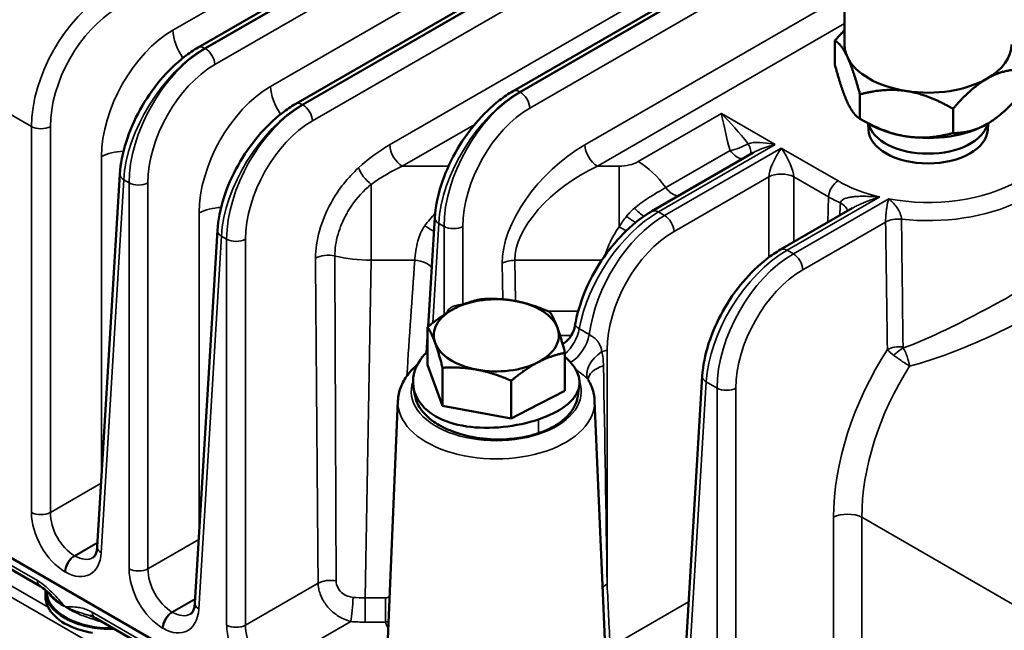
# Model space of a CAD drawing. Header units: inches. Extents: x 1 to 237, y 4 to 150.
# Tile 113 of 148: x 181.44 to 185.86, y 122.26 to 125.01. Entities that reach past the tile are written whole.
import ezdxf

# ---------------------------------------------------------------- set-up
doc = ezdxf.new("R2010")
doc.units = ezdxf.units.IN
doc.header["$LTSCALE"] = 7
doc.header["$MEASUREMENT"] = 0
doc.layers.add('Visible (ANSI)', color=7, linetype='Continuous', lineweight=50)
doc.layers.add('Visible Narrow (ANSI)', color=7, linetype='Continuous', lineweight=35)

msp = doc.modelspace()

# ---------------------------------------------------------------- linework, layer by layer
at = {"layer": 'Visible (ANSI)'}
for p, q in [((182.2413, 124.8816), (185.2974, 126.646)), ((182.6797, 124.6284), (185.1022, 126.0271)), ((185.1454, 125.788), (185.1454, 124.8953)), ((183.6561, 124.6859), (185.1454, 125.5458)), ((185.1022, 124.9126), (185.1022, 124.8032)), ((185.2142, 124.6712), (185.2142, 124.5618)), ((185.6325, 124.6064), (185.6325, 124.4971)), ((185.2553, 124.5381), (185.2142, 124.5618)), ((185.2524, 124.5118), (185.2512, 124.5404)), ((185.7884, 124.5118), (185.7897, 124.5405)), ((184.2792, 124.1455), (184.7334, 124.4077)), ((181.8899, 124.313), (181.7885, 122.6367)), ((183.4434, 124.1879), (183.4434, 124.1879)), ((184.8576, 123.9732), (185.1797, 124.1592)), ((183.2751, 123.6275), (183.3047, 124.1174)), ((184.3021, 124.1459), (184.3021, 124.1459)), ((183.3526, 124.0742), (183.3526, 124.0742)), ((182.3283, 124.0599), (182.227, 122.3836)), ((183.2723, 123.4546), (183.2723, 123.6251)), ((183.268, 123.5107), (183.2723, 123.5809)), ((184.0826, 123.5828), (184.0826, 123.5828)), ((184.0389, 123.5576), (184.0388, 123.5576)), ((183.8894, 123.3386), (183.8894, 123.5092)), ((183.9665, 123.5158), (183.9664, 123.5157)), ((185.4277, 123.4894), (185.4277, 123.4893)), ((183.3396, 123.2713), (183.2723, 123.4546)), ((184.0039, 123.4634), (184.0038, 123.4634)), ((185.3992, 123.4744), (185.3992, 123.4744)), ((183.3396, 123.2713), (183.3396, 123.4419)), ((184.4257, 122.0719), (184.5063, 123.4047)), ((183.6482, 123.2134), (183.6482, 123.3839)), ((180.1387, 123.3157), (183.1452, 121.58)), ((183.8894, 123.3386), (183.7258, 123.2537)), ((183.9477, 123.3385), (183.9477, 123.3385)), ((183.139, 123.2936), (183.086, 122.0563)), ((183.6482, 123.2134), (183.3396, 123.2713)), ((184.0227, 123.2936), (184.0757, 122.0563)), ((183.7258, 123.2537), (183.6482, 123.2134)), ((181.5321, 122.4595), (180.276, 123.1847)), ((183.3466, 123.2051), (183.3466, 123.2051)), ((181.5556, 122.4376), (181.5556, 122.4131)), ((181.5612, 122.4335), (181.561, 122.4382)), ((183.0348, 121.5919), (181.7787, 122.3171))]:
    msp.add_line(p, q, dxfattribs=at)
for centre, major_axis, ratio, start_param, end_param in [((180.5526, 126.1591), (-1.5, -2.5981), 0.57735, 2.489286, 6.784901), ((180.5526, 126.1591), (1.485, 2.5721), 0.57735, 5.632232, 9.924273), ((180.5526, 126.1591), (-1.48, -2.5634), 0.57735, 2.491096, 6.781507), ((185.5204, 124.8953), (-0.375, 0), 0.57735, 0, 0.261799), ((185.5204, 124.8953), (0.375, 0), 0.57735, 5.497787, 6.283185), ((185.5204, 124.8953), (-0.375, 0), 0.57735, 0.261799, 1.308997), ((185.5204, 124.8953), (-0.375, 0), 0.57735, 1.308997, 2.356194), ((185.5204, 124.5156), (-0.2681, 0), 0.57735, 0.024695, 3.116897), ((185.5204, 124.5605), (0.27, 0), 0.57735, 3.277342, 6.147526), ((185.5204, 124.6912), (-0.375, 0), 0.57735, 0.785398, 1.308997), ((185.5204, 124.6912), (-0.375, 0), 0.57735, 1.308997, 2.356194), ((184.8334, 124.3962), (-0.1409, -0.0367), 0.326759, 5.40676, 5.412897), ((183.5808, 123.5877), (-0.281, 0), 0.57735, 4.397795, 5.444992), ((183.5808, 123.5877), (-0.281, 0), 0.57735, 5.444992, 6.49219), ((183.5808, 123.5877), (0.281, 0), 0.57735, 0.209005, 1.256202), ((183.5808, 123.5877), (0.281, 0), 0.57735, 5.444992, 6.49219), ((183.5808, 123.5877), (-0.281, 0), 0.57735, 0.209005, 1.256202), ((183.5808, 123.5877), (0.281, 0), 0.57735, 4.397795, 5.444992), ((185.4321, 123.4533), (0.0192, -0.012), 0.022481, 4.969452, 5.010716), ((181.8506, 122.4376), (-0.295, 0), 0.57735, 6.253655, 7.901652), ((181.8506, 122.4376), (-0.2894, 0), 0.57735, 0.024695, 1.600776), ((181.8506, 122.4131), (-0.295, 0), 0.57735, 0, 0.285094), ((181.8506, 122.4131), (-0.295, 0), 0.57735, 0.285094, 1.285702)]:
    msp.add_ellipse(centre, major_axis=major_axis, ratio=ratio, start_param=start_param, end_param=end_param, dxfattribs=at)
for points, weights in [([(185.1022, 124.9126), (185.1245, 124.9384), (185.1454, 124.9597)], [1, 1.01005189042, 1.01477953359]), ([(185.1582, 124.8393), (185.1322, 124.8953), (185.1022, 124.9126)], [1, 1.0379548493, 1]), ([(185.2142, 124.6712), (185.1842, 124.7832), (185.1582, 124.8393)], [1, 1.0379548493, 1]), ([(185.1022, 124.8032), (185.1322, 124.6912), (185.1582, 124.6351)], [1, 1.0379548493, 1]), ([(185.9387, 124.7832), (185.8567, 124.7832), (185.7856, 124.7422)], [1, 1.0379548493, 1]), ([(185.7856, 124.7422), (185.7145, 124.7012), (185.6325, 124.6064)], [1, 1.0379548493, 1]), ([(185.4234, 124.6862), (185.3263, 124.7012), (185.2142, 124.6712)], [1, 1.0379548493, 1]), ([(185.6325, 124.6064), (185.5204, 124.6712), (185.4234, 124.6862)], [1, 1.0379548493, 1]), ([(185.7856, 124.5381), (185.8567, 124.5791), (185.9387, 124.6738)], [1, 1.0379548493, 1]), ([(185.1582, 124.6351), (185.1842, 124.5791), (185.2142, 124.5618)], [1, 1.0379548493, 1]), ([(185.2142, 124.5618), (185.3263, 124.4971), (185.4234, 124.482)], [1, 1.0379548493, 1]), ([(185.6325, 124.4971), (185.7145, 124.4971), (185.7856, 124.5381)], [1, 1.0379548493, 1]), ([(185.4234, 124.482), (185.5204, 124.467), (185.6325, 124.4971)], [1, 1.0379548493, 1]), ([(183.2723, 123.6251), (183.3369, 123.6792), (183.3929, 123.7083)], [1, 1.0379548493, 1]), ([(183.3929, 123.7083), (183.4489, 123.7374), (183.5135, 123.7504)], [1, 1.0379548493, 1]), ([(183.5135, 123.7504), (183.5962, 123.7554), (183.6678, 123.7419)], [1, 1.0379548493, 1]), ([(183.6678, 123.7419), (183.7394, 123.7285), (183.8221, 123.6925)], [1, 1.0379548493, 1]), ([(183.8221, 123.6925), (183.8401, 123.6639), (183.8557, 123.6213)], [1, 1.0379548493, 1]), ([(183.306, 123.554), (183.2903, 123.5965), (183.2723, 123.6251)], [1, 1.0379548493, 1]), ([(183.8557, 123.6213), (183.8713, 123.5788), (183.8894, 123.5092)], [1, 1.0379548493, 1]), ([(183.3396, 123.4419), (183.3216, 123.5115), (183.306, 123.554)], [1, 1.0379548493, 1]), ([(183.8894, 123.5092), (183.8248, 123.4961), (183.7688, 123.4671)], [1, 1.0379548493, 1]), ([(183.4939, 123.4334), (183.4223, 123.4469), (183.3396, 123.4419)], [1, 1.0379548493, 1]), ([(183.7688, 123.4671), (183.7128, 123.438), (183.6482, 123.3839)], [1, 1.0379548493, 1]), ([(183.6482, 123.3839), (183.5655, 123.42), (183.4939, 123.4334)], [1, 1.0379548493, 1])]:
    msp.add_rational_spline(points, weights, degree=2, dxfattribs=at)
for points, knots in [([(181.89, 124.3128), (181.8927, 124.3586), (181.9024, 124.4076), (181.9332, 124.5055), (181.9548, 124.5557), (182.0069, 124.6496), (182.0378, 124.6945), (182.1047, 124.7744), (182.1416, 124.8103), (182.1998, 124.8555), (182.2206, 124.8696), (182.2414, 124.8816)], [0, 0, 0, 0, 0.410891, 0.410891, 0.824976, 0.824976, 1.230678, 1.230678, 1.634526, 1.634526, 1.850794, 1.850794, 1.850794, 1.850794]), ([(183.3048, 124.1172), (183.3076, 124.1637), (183.3174, 124.2136), (183.3488, 124.3122), (183.3707, 124.3623), (183.423, 124.4559), (183.454, 124.5008), (183.5208, 124.5798), (183.5573, 124.6153), (183.6149, 124.6601), (183.6355, 124.6741), (183.6563, 124.686)], [0, 0, 0, 0, 0.417831, 0.417831, 0.83105, 0.83105, 1.236783, 1.236783, 1.636279, 1.636279, 1.850772, 1.850772, 1.850772, 1.850772]), ([(182.3284, 124.0597), (182.3312, 124.1062), (182.341, 124.1561), (182.3724, 124.2547), (182.3943, 124.3048), (182.4466, 124.3984), (182.4776, 124.4433), (182.5444, 124.5223), (182.5809, 124.5578), (182.6385, 124.6026), (182.6591, 124.6166), (182.6799, 124.6285)], [0, 0, 0, 0, 0.41783, 0.41783, 0.831049, 0.831049, 1.236782, 1.236782, 1.636279, 1.636279, 1.850771, 1.850771, 1.850771, 1.850771]), ([(184.5919, 124.5846), (184.5919, 124.5845), (184.5919, 124.5845), (184.5921, 124.5839), (184.5922, 124.5834), (184.5923, 124.5829)], [-0.001277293, -0.001277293, -0.001277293, -0.001277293, 0, 0, 0.007783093, 0.007783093, 0.007783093, 0.007783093]), ([(184.5935, 124.5831), (184.593, 124.5835), (184.5926, 124.584), (184.5921, 124.5845), (184.592, 124.5846), (184.5919, 124.5846)], [-0.007669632, -0.007669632, -0.007669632, -0.007669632, 0, 0, 0.001277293, 0.001277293, 0.001277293, 0.001277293]), ([(183.9342, 123.6315), (183.9423, 123.6799), (183.9571, 123.7306), (183.9975, 123.8295), (184.0237, 123.8788), (184.0829, 123.9679), (184.1161, 124.0091), (184.1872, 124.081), (184.2258, 124.1124), (184.2696, 124.1398), (184.2745, 124.1427), (184.2794, 124.1456)], [0.003163, 0.003163, 0.003163, 0.003163, 0.421495, 0.421495, 0.837321, 0.837321, 1.237199, 1.237199, 1.642639, 1.642639, 1.693371, 1.693371, 1.693371, 1.693371]), ([(184.5063, 123.4044), (184.5091, 123.451), (184.519, 123.5008), (184.5503, 123.5995), (184.5723, 123.6495), (184.6246, 123.7432), (184.6555, 123.788), (184.7224, 123.8671), (184.7589, 123.9025), (184.8165, 123.9473), (184.8371, 123.9613), (184.8578, 123.9733)], [0, 0, 0, 0, 0.417829, 0.417829, 0.831048, 0.831048, 1.236781, 1.236781, 1.636279, 1.636279, 1.850771, 1.850771, 1.850771, 1.850771]), ([(183.8788, 123.5486), (183.8818, 123.5504), (183.8848, 123.5524), (183.8976, 123.562), (183.9066, 123.5711), (183.9211, 123.5917), (183.9268, 123.6033), (183.9319, 123.6203), (183.9331, 123.6253), (183.9339, 123.6303)], [0.2577305, 0.2577305, 0.2577305, 0.2577305, 0.2847995, 0.2847995, 0.3806308, 0.3806308, 0.477869, 0.477869, 0.5178938, 0.5178938, 0.5178938, 0.5178938]), ([(183.2723, 123.5148), (183.2715, 123.514), (183.2392, 123.4834), (183.1977, 123.412), (183.2127, 123.3026), (183.2998, 123.2165), (183.4421, 123.1711), (183.6122, 123.1696), (183.7219, 123.1934), (183.7703, 123.2098)], [-1.133674, -1.133674, -1.133674, -1.133674, -1.121997, -0.673198, -0.224399, 0.224399, 0.673198, 1.121997, 1.570796, 1.570796, 1.570796, 1.570796]), ([(183.2268, 123.456), (183.21, 123.4418), (183.195, 123.4262), (183.1695, 123.3923), (183.1591, 123.3739), (183.1442, 123.3349), (183.1398, 123.3143), (183.139, 123.2936)], [3.3270179, 3.3270179, 3.3270179, 3.3270179, 3.5180436, 3.5180436, 3.7101696, 3.7101696, 3.9022956, 3.9022956, 3.9022956, 3.9022956]), ([(183.7703, 123.2098), (183.8187, 123.2261), (183.9026, 123.2678), (183.964, 123.3474), (183.9515, 123.4213), (183.9169, 123.4646), (183.9028, 123.4786)], [1.570796, 1.570796, 1.570796, 1.570796, 2.019595, 2.468394, 2.917193, 3.141593, 3.141593, 3.141593, 3.141593]), ([(185.4375, 123.4494), (185.4374, 123.4495), (185.4374, 123.4496), (185.4374, 123.4498), (185.4374, 123.45), (185.4373, 123.4501), (185.4373, 123.4503)], [-0.0001298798, -0.0001298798, -0.0001298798, -0.0001298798, 0, 0, 0, 0.0002072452, 0.0002072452, 0.0002072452, 0.0002072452]), ([(184.0227, 123.2936), (184.0225, 123.3001), (184.0218, 123.3065), (184.02, 123.3194), (184.0187, 123.3257), (184.0155, 123.3383), (184.0136, 123.3445), (184.0092, 123.3568), (184.0067, 123.3628), (184.0012, 123.3746), (183.9981, 123.3804), (183.9948, 123.3861)], [0.8100934, 0.8100934, 0.8100934, 0.8100934, 0.8700326, 0.8700326, 0.9299719, 0.9299719, 0.9899112, 0.9899112, 1.0498504, 1.0498504, 1.1097897, 1.1097897, 1.1097897, 1.1097897]), ([(183.2158, 123.3157), (183.2192, 123.2968), (183.2269, 123.2781), (183.2461, 123.2491), (183.2549, 123.2385), (183.2754, 123.2182), (183.287, 123.2086), (183.3209, 123.1847), (183.3453, 123.1717), (183.399, 123.1496), (183.439, 123.136), (183.5319, 123.1214), (183.5781, 123.118), (183.6581, 123.1228), (183.6877, 123.1267), (183.726, 123.135), (183.7358, 123.1374), (183.7539, 123.1424), (183.7622, 123.145), (183.7703, 123.1477)], [0.6623146, 0.6623146, 0.6623146, 0.6623146, 0.7628008, 0.7628008, 0.8245794, 0.8245794, 0.8856424, 0.8856424, 0.9861775, 0.9861775, 1.0869594, 1.0869594, 1.160681, 1.160681, 1.2050437, 1.2050437, 1.2207112, 1.2207112, 1.2345398, 1.2345398, 1.2345398, 1.2345398]), ([(183.7703, 123.1477), (183.7802, 123.1511), (183.7898, 123.1547), (183.8099, 123.1632), (183.8204, 123.1681), (183.8533, 123.1856), (183.8848, 123.2054), (183.9267, 123.255), (183.9415, 123.2802), (183.9464, 123.3107), (183.9466, 123.3114), (183.9467, 123.3122)], [0, 0, 0, 0, 0.0870629, 0.0870629, 0.1901395, 0.1901395, 0.4280667, 0.4280667, 0.5851394, 0.5851394, 0.5891267, 0.5891267, 0.5891267, 0.5891267]), ([(181.7692, 122.5884), (181.7726, 122.5904), (181.7757, 122.5931), (181.7814, 122.6034), (181.7834, 122.6083), (181.7867, 122.6205), (181.788, 122.6279), (181.7885, 122.6361)], [0, 0, 0, 0, 0.1593583, 0.1593583, 0.2462874, 0.2462874, 0.3353607, 0.3353607, 0.3353607, 0.3353607]), ([(181.583, 122.4178), (181.5746, 122.4261), (181.5661, 122.434), (181.5488, 122.4484), (181.5396, 122.4552), (181.532, 122.4596)], [0, 0, 0, 0, 0.096284, 0.096284, 0.1972579, 0.1972579, 0.1972579, 0.1972579]), ([(182.2076, 122.3353), (182.211, 122.3373), (182.2141, 122.34), (182.2198, 122.3503), (182.2218, 122.3552), (182.2251, 122.3674), (182.2264, 122.3748), (182.2269, 122.383)], [0, 0, 0, 0, 0.1593588, 0.1593588, 0.2462879, 0.2462879, 0.3353543, 0.3353543, 0.3353543, 0.3353543]), ([(181.7574, 122.3264), (181.7574, 122.3264), (181.7574, 122.3264), (181.7573, 122.3265), (181.7572, 122.3265), (181.757, 122.3266)], [0.09360673, 0.09360673, 0.09360673, 0.09360673, 0.093621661, 0.093621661, 0.094757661, 0.094757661, 0.094757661, 0.094757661])]:
    msp.add_open_spline(points, degree=3, knots=knots, dxfattribs=at)
for points in [[(184.1853, 123.9979), (184.1853, 123.9979), (184.1852, 123.9978), (184.1852, 123.9978)], [(183.934, 123.6304), (183.934, 123.6304), (183.934, 123.6304), (183.934, 123.6303)], [(183.9028, 123.4786), (183.8985, 123.4827), (183.8941, 123.4869), (183.8894, 123.4909)], [(183.9538, 123.3609), (183.9514, 123.3447), (183.949, 123.3284), (183.9467, 123.3122)], [(183.9942, 123.3875), (183.9942, 123.3875), (183.9945, 123.3867), (183.9947, 123.3862)], [(183.9948, 123.3861), (183.9948, 123.3861), (183.9948, 123.3861), (183.9948, 123.3861)], [(183.2158, 123.3157), (183.2136, 123.3275), (183.2115, 123.3392), (183.2094, 123.351)], [(181.7762, 122.3188), (181.7701, 122.322), (181.7638, 122.3244), (181.7574, 122.3264)], [(182.0888, 122.2952), (182.0889, 122.2952), (182.0889, 122.2952), (182.0889, 122.2952)]]:
    msp.add_open_spline(points, degree=3, dxfattribs=at)
at = {"layer": 'Visible Narrow (ANSI)'}
for p, q in [((185.1758, 126.7191), (182.1285, 124.9597)), ((182.2713, 124.8786), (185.3201, 126.6388)), ((185.324, 126.6377), (182.2742, 124.8769)), ((182.3166, 124.8051), (185.1524, 126.4424)), ((185.1454, 126.1953), (182.567, 124.7066)), ((182.7097, 124.6255), (185.1022, 126.0068)), ((185.1022, 126.0034), (182.7126, 124.6238)), ((182.755, 124.552), (185.1066, 125.9097)), ((185.1454, 125.6238), (183.1019, 124.444)), ((183.6861, 124.683), (185.1454, 125.5255)), ((185.1454, 125.5222), (183.689, 124.6813)), ((183.7314, 124.6095), (185.1454, 125.4259)), ((185.1454, 125.1176), (183.9787, 124.444)), ((184.0353, 124.3483), (185.1454, 124.9893)), ((182.2698, 124.8794), (182.2698, 124.8794)), ((182.2742, 124.8769), (182.2713, 124.8786)), ((181.0306, 124.7929), (181.4929, 124.526)), ((183.6846, 124.6838), (183.6846, 124.6838)), ((183.689, 124.6813), (183.6861, 124.683)), ((182.7082, 124.6263), (182.7082, 124.6263)), ((182.7126, 124.6238), (182.7097, 124.6255)), ((184.5919, 124.5846), (184.2178, 124.3686)), ((184.8334, 124.4452), (184.5919, 124.5846)), ((181.4929, 124.526), (181.4929, 122.7911)), ((181.5777, 122.7911), (181.5777, 124.526)), ((183.1585, 124.3483), (183.4841, 124.5363)), ((184.3092, 124.1425), (184.8334, 124.4452)), ((184.861, 124.4292), (184.3368, 124.1266)), ((184.631, 124.4191), (184.342, 124.2523)), ((184.7823, 124.4537), (184.7823, 124.4537)), ((184.7845, 124.4535), (184.7845, 124.4535)), ((185.1159, 124.2821), (184.861, 124.4292)), ((181.8076, 124.3911), (181.8076, 122.9519)), ((183.3661, 124.3483), (183.1585, 124.3483)), ((184.133, 124.3483), (184.0353, 124.3483)), ((184.133, 124.0752), (184.133, 124.3483)), ((181.806, 122.6103), (181.9074, 124.2866)), ((181.9046, 124.2885), (181.9046, 124.2885)), ((181.9074, 124.2866), (181.9313, 124.2729)), ((184.3792, 124.0548), (184.8045, 124.3004)), ((184.8045, 124.3004), (184.8045, 123.9379)), ((184.9176, 124.0078), (184.9176, 124.3004)), ((184.9176, 124.3004), (185.0735, 124.2103)), ((181.9313, 124.2729), (181.9313, 122.538)), ((182.0161, 122.538), (182.0161, 124.2729)), ((183.0188, 123.9252), (183.0188, 124.2665)), ((184.8876, 123.9702), (185.3031, 124.2101)), ((185.3435, 124.2015), (184.9152, 123.9543)), ((185.0735, 124.2103), (185.0701, 124.0959)), ((185.2229, 124.2129), (185.2229, 124.2129)), ((182.246, 124.138), (182.246, 122.6988)), ((184.2951, 124.1479), (184.2951, 124.1479)), ((184.3368, 124.1266), (184.3092, 124.1425)), ((183.2952, 123.6438), (183.3222, 124.091)), ((183.3194, 124.0929), (183.3194, 124.0929)), ((183.3222, 124.091), (183.3461, 124.0772)), ((183.3461, 124.0772), (183.3461, 123.6807)), ((183.4309, 123.7259), (183.4309, 124.0772)), ((184.9576, 123.8825), (185.3296, 124.0973)), ((182.2444, 122.3572), (182.3458, 124.0335)), ((182.343, 124.0354), (182.343, 124.0354)), ((182.3458, 124.0335), (182.3697, 124.0197)), ((182.3697, 124.0197), (182.3697, 122.2849)), ((182.4545, 122.2849), (182.4545, 124.0197)), ((182.867, 124.0307), (182.8669, 124.0307)), ((182.913, 123.9335), (182.913, 123.9335)), ((184.8861, 123.9711), (184.8861, 123.9711)), ((184.9152, 123.9543), (184.8876, 123.9702)), ((182.9926, 122.4078), (183.0188, 123.9252)), ((183.0188, 123.9252), (183.2144, 123.9252)), ((183.6076, 123.9117), (183.6104, 123.7497)), ((183.6673, 123.742), (183.6641, 123.9252)), ((183.6641, 123.9252), (184.0545, 123.9252)), ((183.9486, 123.6963), (183.8133, 123.6963)), ((184.1072, 123.693), (184.1072, 123.693)), ((183.8674, 123.5871), (183.9176, 123.5871)), ((184.0867, 123.61), (184.0867, 123.61)), ((183.9866, 123.5522), (183.9868, 123.5523)), ((184.0243, 123.574), (184.0243, 123.574)), ((184.0787, 122.4693), (184.0787, 123.5225)), ((184.4433, 122.0472), (184.5238, 123.3783)), ((184.5209, 123.3802), (184.5209, 123.3802)), ((184.5238, 123.3783), (184.5724, 123.3502)), ((184.5724, 123.3502), (184.5724, 121.9727)), ((184.6572, 121.9666), (184.6572, 123.3502)), ((181.5197, 122.4853), (180.1398, 123.282)), ((183.3046, 123.2259), (183.3046, 123.2259)), ((184.0078, 123.2213), (184.0078, 123.2213)), ((183.7703, 123.1477), (183.7703, 123.2098)), ((180.1424, 123.1381), (183.1488, 121.4023)), ((181.5675, 122.3652), (180.3118, 123.0902)), ((181.8059, 122.9229), (181.5777, 122.7911)), ((185.0957, 122.7696), (185.0957, 122.2259)), ((185.2229, 122.2259), (185.2229, 122.7696)), ((186.0367, 122.2998), (185.2229, 122.7696)), ((181.6855, 122.5967), (181.7898, 122.6569)), ((181.7896, 122.6543), (181.6877, 122.5955)), ((182.2443, 122.6697), (182.0161, 122.538)), ((181.6877, 122.5955), (181.6855, 122.5967)), ((181.6431, 122.525), (181.6453, 122.5237)), ((182.7805, 122.4731), (182.4545, 122.2849)), ((182.1239, 122.3436), (182.2282, 122.4038)), ((182.228, 122.4012), (182.1261, 122.3424)), ((183.0832, 122.4078), (182.9926, 122.4078)), ((182.9926, 122.4078), (182.9926, 122.2986)), ((183.0832, 122.2986), (183.0832, 122.4078)), ((184.4449, 122.389), (184.0921, 122.1853)), ((183.1462, 121.5462), (181.7663, 122.3429)), ((182.1261, 122.3424), (182.1239, 122.3436)), ((181.8367, 122.3022), (181.8367, 122.3022)), ((182.5623, 122.0905), (182.927, 122.3011)), ((182.913, 122.3053), (182.913, 122.3053)), ((182.9926, 122.2986), (183.0832, 122.2986)), ((182.0815, 122.2719), (182.0837, 122.2706))]:
    msp.add_line(p, q, dxfattribs=at)
for centre, major_axis, ratio, start_param, end_param in [((181.8466, 124.7155), (-0.2381, -0.4398), 0.594803, 3.910657, 5.446547), ((181.889, 124.6927), (0.208, 0.3879), 0.597134, 0.766683, 2.302573), ((182.1402, 124.5693), (-0.2222, -0.4143), 0.597134, 3.908276, 5.444165), ((182.2416, 124.899), (-0.08, 0.1386), 0.57735, 0.820305, 1.705332), ((182.2604, 124.4766), (0.2612, 0.4265), 0.559352, 0.799843, 2.335733), ((182.285, 124.4624), (-0.2381, -0.4398), 0.594803, 3.910657, 5.446547), ((182.2713, 124.8296), (-0.03, 0.052), 0.57735, 5.497787, 6.277063), ((182.2742, 124.8279), (0.03, -0.052), 0.57735, 0.820305, 2.356194), ((182.3274, 124.4396), (0.208, 0.3879), 0.597134, 0.766683, 2.302573), ((182.5786, 124.3162), (-0.2222, -0.4143), 0.597134, 3.908276, 5.444165), ((182.68, 124.6459), (-0.08, 0.1386), 0.57735, 0.820305, 1.705842), ((183.6752, 124.281), (0.2612, 0.4265), 0.559352, 0.799843, 2.335733), ((183.6998, 124.2668), (-0.2381, -0.4398), 0.594803, 3.910657, 5.446547), ((183.6861, 124.634), (-0.03, 0.052), 0.57735, 5.497787, 6.277063), ((183.689, 124.6323), (0.03, -0.052), 0.57735, 0.820305, 2.356194), ((182.6988, 124.2235), (0.2612, 0.4265), 0.559352, 0.799843, 2.335733), ((182.7234, 124.2093), (-0.2381, -0.4398), 0.594803, 3.910657, 5.446547), ((182.7097, 124.5765), (-0.03, 0.052), 0.57735, 5.497787, 6.277063), ((182.7126, 124.5748), (0.03, -0.052), 0.57735, 0.820305, 2.356194), ((183.7422, 124.244), (0.208, 0.3879), 0.597134, 0.766683, 2.302573), ((185.5204, 124.5156), (0.5721, 0), 0.57735, 4.397857, 6.597718), ((182.7658, 124.1865), (0.208, 0.3879), 0.597134, 0.766683, 2.302573), ((181.5353, 124.5487), (0.06, 0), 0.536374, 3.9276, 5.497178), ((185.5204, 124.4683), (0.632, 0), 0.57735, 4.522612, 6.307881), ((181.9207, 124.3304), (-0.16, 0), 0.536374, 4.801977, 5.497178), ((183.1212, 124.1256), (-0.3424, -0.3416), 0.549332, 4.260362, 4.630105), ((183.1585, 124.4137), (0.04, -0.0693), 0.57735, 3.961897, 5.497787), ((183.998, 124.1256), (-0.3424, -0.3416), 0.549332, 4.260362, 5.796251), ((184.0353, 124.4137), (0.04, -0.0693), 0.57735, 3.961897, 5.497787), ((184.663, 124.4544), (-0.0751, -0.0277), 0.324253, 1.01364, 2.151531), ((184.663, 124.4544), (0.04, -0.0693), 0.57735, 4.895114, 5.950326), ((184.8334, 124.3962), (-0.1409, 0.0367), 0.326759, 4.797278, 5.833794), ((184.663, 124.4544), (0.0559, -0.0573), 0.442785, 0.136586, 1.080235), ((184.8334, 124.3962), (-0.1409, -0.0367), 0.326759, 4.6275, 5.40676), ((184.861, 124.3803), (-0.0519, -0.0944), 0.238803, 4.302455, 5.838345), ((184.861, 124.3803), (-0.0519, 0.0944), 0.238803, 3.586433, 5.122323), ((183.0188, 124.3108), (0.0539, -0.0591), 0.407833, 3.854466, 5.133211), ((183.1777, 124.0952), (-0.3693, -0.2423), 0.523728, 4.43078, 4.800523), ((184.0545, 124.0952), (-0.3693, -0.2423), 0.523728, 4.43078, 5.96667), ((184.1329, 124.4177), (-0.12, 0.0001), 0.577642, 1.571554, 2.356447), ((184.2178, 124.1155), (0.155, -0.2685), 0.57735, 1.753522, 2.356194), ((181.9498, 124.3094), (-0.0599, 0.0036), 0.576647, 0.006728, 0.819653), ((184.861, 124.27), (-0.08, 0), 0.536374, 3.9276, 5.497178), ((181.9737, 124.2956), (0.06, 0), 0.536374, 3.9276, 5.497178), ((184.3741, 124.2876), (0.04, -0.0693), 0.57735, 4.895114, 5.950326), ((185.1159, 124.2331), (0.03, 0.052), 0.57735, 0.785398, 2.321288), ((185.5204, 124.5156), (-0.5721, 0), 0.57735, 0.785398, 1.181057), ((183.6349, 124.0603), (0.3512, 0.3505), 0.486742, 1.610784, 1.610786), ((185.5204, 124.4683), (0.632, 0), 0.57735, 3.926991, 4.040393), ((186.4574, 123.7394), (1.4998, 0.0492), 0.554222, 2.478325, 2.478328), ((182.3591, 124.0773), (-0.16, 0), 0.536374, 4.80268, 5.497178), ((184.2129, 124.1759), (-0.0543, 0.0588), 0.242189, 1.623847, 2.415474), ((185.0772, 124.1489), (0.0798, -0.0051), 0.574135, 0.049679, 0.934918), ((183.5784, 124.0952), (-0.3716, -0.2569), 0.466758, 5.170977, 5.354872), ((183.3646, 124.1138), (-0.0599, 0.0036), 0.576647, 0.006727, 0.819653), ((184.2983, 123.7405), (0.2612, 0.4265), 0.559352, 0.799843, 2.176801), ((184.3477, 123.7121), (-0.2381, -0.4398), 0.594803, 3.910657, 5.28877), ((184.2816, 124.0444), (0.1679, 0.2026), 0.529393, 1.623671, 1.844736), ((184.1631, 123.9891), (0.0227, 0.1886), 0.118847, 0.837792, 0.837802), ((184.1713, 124.1294), (-0.0647, 0.047), 0.111471, 1.565248, 2.226523), ((184.2606, 124.4695), (0.5599, -0.0176), 0.597134, 4.670036, 4.670043), ((184.3092, 124.0935), (-0.03, 0.052), 0.57735, 5.497787, 6.277063), ((184.3368, 124.0776), (0.03, -0.052), 0.57735, 0.820305, 2.356194), ((185.3861, 124.0669), (0.08, 0.0011), 0.546071, 1.373569, 2.348098), ((183.2597, 124.0762), (0.0692, -0.0401), 0.042125, 0.956721, 1.595193), ((183.3885, 124.1), (0.06, 0), 0.536374, 3.9276, 5.497178), ((183.6349, 124.0603), (0.3512, 0.3505), 0.486742, 1.950456, 1.950476), ((184.4552, 124.0952), (-0.3716, -0.2569), 0.466758, 5.370932, 5.800115), ((184.133, 124.07), (0.0696, -0.0394), 0.056322, 1.142146, 1.602697), ((182.3882, 124.0563), (-0.0599, 0.0036), 0.576647, 0.006727, 0.819653), ((182.4121, 124.0425), (0.06, 0), 0.536374, 3.9276, 5.497178), ((184.3901, 123.6893), (0.208, 0.3879), 0.597134, 0.766683, 2.302573), ((184.8876, 123.9212), (-0.03, 0.052), 0.57735, 5.497787, 6.277063), ((182.8254, 123.9043), (0.08, 0.0006), 0.541449, 1.177909, 2.351711), ((183.1018, 132.2611), (-0.0038, -21.0706), 0.017125, 5.118647, 5.1955), ((183.1583, 132.2308), (-0.0593, -21.0386), 0.01444, 5.117257, 5.19411), ((183.0189, 124.1645), (0.43, -0.0054), 0.556619, 4.330182, 4.719212), ((184.5118, 124.0603), (0.3512, 0.3505), 0.486742, 2.297666, 2.298325), ((184.8767, 123.5683), (0.2612, 0.4265), 0.559352, 0.799843, 2.335733), ((184.9261, 123.5398), (-0.2381, -0.4398), 0.594803, 3.910657, 5.446547), ((184.9152, 123.9053), (0.03, -0.052), 0.57735, 0.820305, 2.356194), ((183.2952, 123.0103), (-0.1983, -3.3542), 0.041644, 4.438588, 4.596808), ((183.2144, 123.8813), (0.0798, -0.0057), 0.547543, 0.325481, 1.609584), ((183.6641, 123.8813), (0.08, 0.0014), 0.548446, 1.561315, 2.346208), ((184.9685, 123.517), (0.208, 0.3879), 0.597134, 0.766683, 2.302573), ((184.2559, 123.7667), (-0.2311, -0.3746), 0.556861, 5.418458, 5.41877), ((183.8702, 123.5885), (0.0603, 0.1038), 0.576145, 4.15885, 5.305492), ((183.9153, 123.5618), (0.0624, 0.1025), 0.56684, 3.957575, 5.318185), ((183.7173, 122.1574), (2.4996, 0.0784), 0.555279, 1.421061, 1.421063), ((185.3942, 123.4931), (0.08, 0.0011), 0.546297, 1.390706, 2.347918), ((185.396, 123.4881), (0.0606, 0.0522), 0.340674, 1.069263, 1.771784), ((185.418, 123.54), (0.00728, 0.00998), 0.705487, 2.386182, 2.941374), ((183.8395, 123.5787), (0.12, -0.0022), 0.614919, 5.253438, 5.253841), ((184.0939, 123.4538), (-0.0988, -0.0681), 0.600016, 4.687246, 6.235862), ((184.0363, 123.5453), (0.06, 0), 0.536374, 5.037626, 5.497178), ((185.782, 123.1373), (-0.4586, -0.8551), 0.597134, 4.577695, 5.444165), ((184.1141, 123.3931), (-0.1198, -0.0066), 0.554205, 5.128899, 6.271285), ((185.8456, 123.1031), (0.4135, 0.7772), 0.599112, 1.440954, 2.300513), ((185.7818, 123.4823), (0.3099, -0.0097), 0.597134, 3.315708, 3.315751), ((184.5662, 123.4011), (-0.0599, 0.0036), 0.576647, 0.006727, 0.819653), ((183.5808, 123.3346), (-0.3821, 0), 0.57735, 6.076654, 9.632851), ((183.722, 121.7218), (2.6895, -0.0843), 0.597134, 1.509064, 1.509068), ((184.6148, 123.373), (0.06, 0), 0.536374, 3.9276, 5.497178), ((183.5808, 123.2873), (-0.442, 0), 0.57735, 6.25849, 9.449473), ((183.659, 123.1775), (0.0014, 0.19), 0.031638, 4.742606, 4.742721), ((183.659, 123.1775), (-0.0882, -0.1683), 0.506103, 5.002882, 5.002913), ((181.6486, 122.7078), (0.104, -0.1939), 0.597134, 3.980613, 5.516502), ((181.5353, 122.8139), (0.06, 0), 0.536374, 3.9276, 5.497178), ((181.691, 122.7305), (-0.0739, 0.142), 0.60434, 0.84671, 2.3826), ((185.1593, 122.7355), (-0.09, 0), 0.536374, 3.9276, 5.497178), ((181.6508, 122.7065), (0.104, -0.1939), 0.597134, 5.516502, 7.052392), ((181.8484, 122.6331), (-0.0599, 0.0036), 0.576647, 0, 0.819653), ((181.6855, 122.5478), (-0.03, -0.052), 0.57735, 3.926991, 5.462881), ((181.6877, 122.5465), (0.03, 0.052), 0.57735, 0.785398, 2.321288), ((181.6932, 122.7293), (-0.0739, 0.142), 0.60434, 2.3826, 3.166752), ((181.9737, 122.5608), (0.06, 0), 0.536374, 3.9276, 5.497178), ((182.087, 122.4546), (0.104, -0.1939), 0.597134, 3.980613, 5.516502), ((182.1294, 122.4774), (-0.0739, 0.142), 0.60434, 0.84671, 2.3826), ((181.5621, 122.5115), (-0.03, -0.052), 0.57735, 5.532694, 6.281658), ((182.8371, 122.4428), (0.08, 0.0007), 0.542579, 1.253866, 2.350835), ((184.1635, 122.4237), (0.1199, 0.0057), 0.568333, 2.329465, 2.608539), ((182.2868, 122.38), (-0.0599, 0.0036), 0.576647, 0, 0.819653), ((182.927, 122.3664), (0.006, 0.0798), 0.105045, 3.761012, 5.295333), ((182.9928, 122.6586), (-0.4301, -0.0017), 0.583043, 1.438965, 1.567903), ((181.8087, 122.3691), (-0.03, -0.052), 0.57735, 5.532694, 6.283185), ((182.1239, 122.2946), (-0.03, -0.052), 0.57735, 3.926991, 5.462881), ((182.0892, 122.4534), (0.104, -0.1939), 0.597134, 5.516502, 7.052392), ((182.1261, 122.2934), (0.03, 0.052), 0.57735, 0.785398, 2.321288), ((182.1316, 122.4761), (-0.0739, 0.142), 0.60434, 2.3826, 3.16675), ((181.7836, 122.287), (0.009, 0.0286), 0.026269, 5.391515, 5.644485), ((182.9928, 122.5932), (0.5101, 0.0002), 0.577642, 4.582693, 4.711631), ((183.2616, 122.3131), (-0.1802, 0), 0.576647, 0.140158, 0.394864), ((181.934, 122.0302), (-0.4745, 0), 0.57735, 4.384185, 4.384317), ((182.5254, 122.2015), (0.104, -0.1939), 0.597134, 3.980613, 5.516502), ((182.4121, 122.3077), (0.06, 0), 0.536374, 3.9276, 5.497178), ((182.5678, 122.2243), (-0.0739, 0.142), 0.60434, 0.84671, 2.3826)]:
    msp.add_ellipse(centre, major_axis=major_axis, ratio=ratio, start_param=start_param, end_param=end_param, dxfattribs=at)
for points in [[(184.5923, 124.5829), (184.6028, 124.5402), (184.6122, 124.4833), (184.631, 124.4191)], [(184.7117, 124.4492), (184.6718, 124.4986), (184.6327, 124.5447), (184.5935, 124.5831)], [(185.127, 124.1828), (185.1259, 124.1641), (185.1247, 124.1455), (185.1236, 124.1268)], [(185.4079, 123.5363), (185.4056, 123.7275), (185.4034, 123.9188), (185.4012, 124.11)], [(185.3296, 124.0973), (185.3322, 123.906), (185.3349, 123.7147), (185.3376, 123.5235)], [(183.9986, 123.5911), (183.9836, 123.6001), (183.9685, 123.6089), (183.9535, 123.6177)], [(184.0623, 123.4511), (184.0618, 123.4738), (184.0596, 123.4956), (184.0555, 123.5148)], [(184.0787, 122.4693), (184.0737, 122.7959), (184.0682, 123.1233), (184.0623, 123.4511)], [(183.9932, 123.3886), (183.9938, 123.3878), (183.9943, 123.387), (183.9948, 123.3861)], [(184.0921, 122.1853), (184.0877, 122.28), (184.0832, 122.3746), (184.0787, 122.4693)], [(183.1012, 122.4114), (183.0956, 122.4091), (183.0894, 122.4078), (183.0832, 122.4078)], [(181.7898, 122.3048), (181.7963, 122.3026), (181.8029, 122.3008), (181.8096, 122.2993)], [(183.0832, 122.2986), (183.0876, 122.2989), (183.0921, 122.2993), (183.0964, 122.3)]]:
    msp.add_open_spline(points, degree=3, dxfattribs=at)
for points, knots in [([(182.9623, 124.3411), (182.9156, 124.2986), (182.8432, 124.2083), (182.7807, 124.0577), (182.7686, 123.9734), (182.7689, 123.9346)], [-1.229486, -1.229486, -1.229486, -1.229486, -0.702563, -0.351282, 0, 0, 0, 0]), ([(182.8557, 123.9445), (182.8556, 123.9753), (182.8605, 124.0088), (182.8702, 124.0426), (182.879, 124.0729), (182.8917, 124.1035), (182.9076, 124.1325), (182.9094, 124.1358), (182.9112, 124.1391), (182.9131, 124.1423), (182.9352, 124.1802), (182.9627, 124.215), (182.9938, 124.2446), (183.0009, 124.2513), (183.0082, 124.2578), (183.0157, 124.2639), (183.0167, 124.2648), (183.0178, 124.2657), (183.0188, 124.2665)], [0, 0, 0, 0, 0.351282, 0.351282, 0.351282, 0.666836, 0.666836, 0.666836, 0.702563, 0.702563, 0.702563, 1.120806, 1.120806, 1.120806, 1.216044, 1.216044, 1.216044, 1.229486, 1.229486, 1.229486, 1.229486]), ([(184.342, 124.2523), (184.3166, 124.2376), (184.269, 124.2096), (184.2208, 124.1761), (184.2016, 124.1596)], [0, 0, 0, 0, 0.3162134, 0.5533735, 0.5533735, 0.5533735, 0.5533735]), ([(185.3031, 124.2101), (185.303, 124.2101), (185.3029, 124.2101), (185.2945, 124.2107), (185.2782, 124.2116), (185.2544, 124.2126), (185.2317, 124.2131), (185.2098, 124.2128), (185.1894, 124.2116), (185.1705, 124.2092), (185.1538, 124.2054), (185.1353, 124.198), (185.1277, 124.1894), (185.127, 124.1828)], [-0.0009779, -0.0009779, -0.0009779, -0.0009779, 0, 0, 0.0732543, 0.1465085, 0.2197628, 0.2930171, 0.3662713, 0.4395256, 0.5127799, 0.5860341, 0.7325427, 0.7325427, 0.7325427, 0.7325427]), ([(185.1797, 124.1591), (185.1854, 124.1624), (185.1976, 124.169), (185.2172, 124.1782), (185.2381, 124.187), (185.2593, 124.1952), (185.281, 124.2029), (185.2955, 124.2077), (185.3029, 124.2101), (185.303, 124.2101), (185.3031, 124.2101)], [-0.4357617, -0.4357617, -0.4357617, -0.4357617, -0.3662713, -0.2930171, -0.2197628, -0.1465085, -0.0732543, 0, 0, 0.0009779, 0.0009779, 0.0009779, 0.0009779]), ([(185.3435, 124.2015), (185.3434, 124.2015), (185.3434, 124.2015), (185.34, 124.1902), (185.3356, 124.1697), (185.3309, 124.1312), (185.3297, 124.1085), (185.3296, 124.0973)], [-0.587042, -0.587042, -0.587042, -0.587042, -0.5860799, -0.5860799, -0.3516479, -0.2344319, 0, 0, 0, 0]), ([(185.4012, 124.11), (185.4011, 124.114), (185.4004, 124.1184), (185.3981, 124.1276), (185.3964, 124.1324), (185.3928, 124.141), (185.391, 124.1448), (185.386, 124.1542), (185.3825, 124.1598), (185.3778, 124.1663), (185.3771, 124.1673), (185.3714, 124.1748), (185.3661, 124.1809), (185.3551, 124.1919), (185.3494, 124.197), (185.3436, 124.2015), (185.3435, 124.2015), (185.3435, 124.2015)], [0, 0, 0, 0, 0.0849796, 0.0849796, 0.1693434, 0.1693434, 0.2344319, 0.2344319, 0.3319511, 0.3319511, 0.3516479, 0.3516479, 0.4701413, 0.4701413, 0.5860799, 0.5860799, 0.587042, 0.587042, 0.587042, 0.587042]), ([(184.2016, 124.1596), (184.1938, 124.1529), (184.1863, 124.1458), (184.1793, 124.1383), (184.1745, 124.1332), (184.17, 124.1279), (184.1657, 124.1225)], [0.0000002, 0.0000002, 0.0000002, 0.0000002, 0.0961228, 0.0961228, 0.0961228, 0.1615073, 0.1615073, 0.1615073, 0.1615073]), ([(183.2597, 124.0801), (183.2444, 124.0591), (183.2233, 124.0045), (183.2168, 123.9522), (183.2144, 123.9252)], [-0.5439312, -0.5439312, -0.5439312, -0.5439312, -0.3108178, 0, 0, 0, 0]), ([(186.1747, 123.956), (186.1749, 123.9525), (186.1679, 123.9318), (186.0934, 123.8816), (185.9131, 123.7771), (185.7505, 123.688), (185.5787, 123.6006), (185.4653, 123.5514), (185.4095, 123.5313)], [0.939023, 0.939023, 0.939023, 0.939023, 1.171676, 2.256116, 2.798336, 3.340555, 3.882775, 4.424995, 4.424995, 4.424995, 4.424995]), ([(185.4375, 123.4494), (185.4974, 123.4649), (185.6195, 123.5054), (185.8027, 123.583), (185.9746, 123.6679), (186.161, 123.7758), (186.2422, 123.8501), (186.2283, 123.8868), (186.2164, 123.8991)], [-4.415416, -4.415416, -4.415416, -4.415416, -3.882775, -3.340555, -2.798336, -2.256116, -1.171676, -0.639036, -0.639036, -0.639036, -0.639036]), ([(183.4299, 123.7254), (183.4298, 123.7255), (183.4292, 123.7256), (183.4277, 123.7258), (183.4243, 123.7259), (183.4196, 123.7255), (183.4151, 123.7247), (183.4105, 123.7239), (183.4026, 123.7222), (183.39, 123.7189), (183.3774, 123.7132), (183.3683, 123.7052), (183.3623, 123.6975), (183.3588, 123.6912), (183.3573, 123.6879)], [-0.8034113, -0.8034113, -0.8034113, -0.8034113, -0.7999612, -0.7854164, -0.7563269, -0.6981479, -0.6545137, -0.6399689, -0.5817899, -0.465432, -0.349074, -0.290895, -0.232716, -0.1794951, -0.1794951, -0.1794951, -0.1794951]), ([(183.9534, 123.6177), (183.9528, 123.6181), (183.9521, 123.6185), (183.9507, 123.6193), (183.9501, 123.6197), (183.9481, 123.621), (183.9469, 123.6219), (183.9434, 123.6246), (183.9415, 123.6264), (183.9383, 123.6296), (183.9371, 123.6309), (183.9359, 123.6318), (183.9357, 123.6319), (183.9349, 123.6322), (183.9345, 123.632), (183.9341, 123.631), (183.9341, 123.6307), (183.934, 123.6304)], [-0.6628054, -0.6628054, -0.6628054, -0.6628054, -0.6401007, -0.6401007, -0.6163933, -0.6163933, -0.5689784, -0.5689784, -0.4741487, -0.4741487, -0.379319, -0.379319, -0.3557489, -0.3557489, -0.2844892, -0.2844892, -0.2640745, -0.2640745, -0.2640745, -0.2640745]), ([(184.0555, 123.5148), (184.0538, 123.5218), (184.052, 123.5283), (184.0499, 123.5343), (184.0478, 123.5403), (184.0455, 123.5457), (184.0429, 123.5506), (184.0404, 123.5555), (184.0376, 123.5597), (184.0346, 123.5635), (184.034, 123.5643), (184.0333, 123.5652), (184.0325, 123.566), (184.0302, 123.5686), (184.0278, 123.571), (184.0254, 123.5731), (184.0223, 123.5758), (184.0191, 123.5781), (184.0159, 123.5802), (184.0136, 123.5817), (184.0113, 123.5831), (184.009, 123.5845), (184.0053, 123.5867), (184.0018, 123.5889), (183.9986, 123.5911)], [-0.5804618, -0.5804618, -0.5804618, -0.5804618, -0.4975387, -0.4975387, -0.4975387, -0.4146156, -0.4146156, -0.4146156, -0.3316925, -0.3316925, -0.3316925, -0.3123357, -0.3123357, -0.3123357, -0.2487694, -0.2487694, -0.2487694, -0.1658462, -0.1658462, -0.1658462, -0.1036539, -0.1036539, -0.1036539, 0, 0, 0, 0]), ([(185.4373, 123.4503), (185.4365, 123.4554), (185.4355, 123.4608), (185.4335, 123.4695), (185.4326, 123.4728), (185.4298, 123.4831), (185.4274, 123.4903), (185.4218, 123.5055), (185.4185, 123.5135), (185.4131, 123.5246), (185.4113, 123.528), (185.4095, 123.5313)], [0.00020725, 0.00020725, 0.00020725, 0.00020725, 0.00562733, 0.00562733, 0.00878545, 0.00878545, 0.01559782, 0.01559782, 0.02338299, 0.02338299, 0.02697602, 0.02697602, 0.02697602, 0.02697602]), ([(185.3376, 123.5235), (185.3398, 123.5209), (185.3425, 123.5181), (185.3487, 123.5122), (185.3522, 123.5092), (185.3593, 123.5033), (185.3627, 123.5006), (185.3665, 123.4978)], [0, 0, 0, 0, 0.00590304, 0.00590304, 0.01135985, 0.01135985, 0.01575791, 0.01575791, 0.01575791, 0.01575791]), ([(185.3665, 123.4978), (185.3723, 123.4935), (185.3783, 123.4891), (185.3845, 123.4847), (185.3857, 123.4838), (185.3868, 123.483), (185.388, 123.4822), (185.3889, 123.4816), (185.3898, 123.481), (185.3907, 123.4803), (185.3968, 123.476), (185.403, 123.4718), (185.409, 123.4678), (185.4102, 123.467), (185.4114, 123.4661), (185.4127, 123.4653), (185.4204, 123.4602), (185.4278, 123.4554), (185.4345, 123.4512), (185.4352, 123.4508), (185.436, 123.4503), (185.4367, 123.4499)], [-0.0269759, -0.0269759, -0.0269759, -0.0269759, -0.02017251, -0.02017251, -0.02017251, -0.0189098, -0.0189098, -0.0189098, -0.01793419, -0.01793419, -0.01793419, -0.01123834, -0.01123834, -0.01123834, -0.00985378, -0.00985378, -0.00985378, -0.00116854, -0.00116854, -0.00116854, -0.00020849, -0.00020849, -0.00020849, -0.00020849]), ([(183.9378, 123.4341), (183.9382, 123.4338), (183.9386, 123.4335), (183.9441, 123.4295), (183.9489, 123.4259), (183.9537, 123.4224), (183.954, 123.4222), (183.9585, 123.4189), (183.9626, 123.416), (183.9667, 123.4129), (183.967, 123.4126), (183.9712, 123.4095), (183.9747, 123.4069), (183.978, 123.4042), (183.9782, 123.404), (183.9816, 123.4012), (183.9845, 123.3986), (183.9894, 123.3936), (183.9915, 123.3911), (183.9932, 123.3886)], [0.159991, 0.159991, 0.159991, 0.159991, 0.1658462, 0.1658462, 0.2443418, 0.2443418, 0.2487694, 0.2487694, 0.3237992, 0.3237992, 0.3316925, 0.3316925, 0.4093718, 0.4093718, 0.4146156, 0.4146156, 0.4975387, 0.4975387, 0.5804618, 0.5804618, 0.5804618, 0.5804618]), ([(181.6444, 122.3676), (181.6443, 122.3677), (181.6443, 122.3678), (181.6284, 122.3858), (181.6044, 122.4128), (181.5633, 122.4538), (181.5371, 122.4752), (181.5197, 122.4853)], [-0.000884, -0.000884, -0.000884, -0.000884, 0, 0, 0.187712, 0.281568, 0.4692799, 0.4692799, 0.4692799, 0.4692799]), ([(182.7805, 122.4731), (182.7807, 122.4654), (182.7815, 122.4575), (182.7846, 122.4415), (182.7869, 122.4334), (182.792, 122.4192), (182.7947, 122.413), (182.8017, 122.3987), (182.8064, 122.3907), (182.817, 122.3752), (182.8228, 122.3678), (182.8328, 122.3568), (182.8367, 122.3529), (182.8487, 122.3416), (182.8573, 122.3348), (182.8752, 122.3226), (182.8846, 122.3173), (182.9042, 122.3082), (182.9144, 122.3044), (182.9254, 122.3015), (182.9262, 122.3013), (182.927, 122.3011)], [-0.5161389, -0.5161389, -0.5161389, -0.5161389, -0.4810554, -0.4810554, -0.4458576, -0.4458576, -0.4185915, -0.4185915, -0.3812484, -0.3812484, -0.3435152, -0.3435152, -0.3210441, -0.3210441, -0.2756472, -0.2756472, -0.2285127, -0.2285127, -0.1786942, -0.1786942, -0.1747231, -0.1747231, -0.1747231, -0.1747231]), ([(182.9373, 122.4098), (182.9212, 122.4109), (182.8944, 122.4201), (182.8675, 122.4511), (182.8617, 122.4735), (182.8616, 122.4842)], [0.1747231, 0.1747231, 0.1747231, 0.1747231, 0.3210441, 0.4185915, 0.5161389, 0.5161389, 0.5161389, 0.5161389]), ([(181.5665, 122.4334), (181.5683, 122.4302), (181.5706, 122.4266), (181.5737, 122.4222), (181.5742, 122.4216), (181.5781, 122.4163), (181.5822, 122.4116), (181.5915, 122.4022), (181.5968, 122.3975), (181.6084, 122.3885), (181.6148, 122.384), (181.6286, 122.3756), (181.636, 122.3716), (181.644, 122.3678), (181.6442, 122.3677), (181.6444, 122.3676)], [-0.4635105, -0.4635105, -0.4635105, -0.4635105, -0.3874476, -0.3874476, -0.3744866, -0.3744866, -0.280865, -0.280865, -0.1872433, -0.1872433, -0.0936217, -0.0936217, 0, 0, 0.0025616, 0.0025616, 0.0025616, 0.0025616]), ([(181.6444, 122.3676), (181.6442, 122.3678), (181.644, 122.3679), (181.6358, 122.3734), (181.6205, 122.3844), (181.6003, 122.4013), (181.5884, 122.4126), (181.583, 122.4178)], [-0.0025616, -0.0025616, -0.0025616, -0.0025616, 0, 0, 0.0936217, 0.1872433, 0.2675713, 0.2675713, 0.2675713, 0.2675713]), ([(181.6444, 122.3676), (181.6446, 122.3675), (181.6449, 122.3673), (181.653, 122.3618), (181.6697, 122.3516), (181.6974, 122.3378), (181.7268, 122.3257), (181.7578, 122.315), (181.7792, 122.3084), (181.7898, 122.3048)], [-0.4706699, -0.4706699, -0.4706699, -0.4706699, -0.4681083, -0.4681083, -0.3744866, -0.280865, -0.1872433, -0.0936217, 0, 0, 0, 0]), ([(181.757, 122.3266), (181.7515, 122.3283), (181.746, 122.33), (181.7391, 122.3322), (181.7375, 122.3327), (181.7327, 122.3342), (181.7294, 122.3352), (181.7189, 122.3386), (181.7119, 122.3408), (181.7023, 122.3441), (181.6997, 122.345), (181.6884, 122.349), (181.6798, 122.3522), (181.6711, 122.3557), (181.6706, 122.356), (181.6646, 122.3584), (181.6593, 122.3607), (181.6511, 122.3644), (181.6481, 122.3659), (181.6449, 122.3674), (181.6448, 122.3674), (181.6446, 122.3675), (181.6445, 122.3676), (181.6444, 122.3676)], [0.0947577, 0.0947577, 0.0947577, 0.0947577, 0.1427651, 0.1427651, 0.1570072, 0.1570072, 0.1872433, 0.1872433, 0.2549352, 0.2549352, 0.280865, 0.280865, 0.3687705, 0.3687705, 0.3744866, 0.3744866, 0.4331123, 0.4331123, 0.4681083, 0.4681083, 0.4696297, 0.4696297, 0.4706699, 0.4706699, 0.4706699, 0.4706699]), ([(181.7663, 122.3429), (181.7489, 122.3529), (181.7317, 122.3587), (181.7152, 122.3622), (181.707, 122.364), (181.699, 122.3651), (181.6911, 122.3659), (181.6752, 122.3675), (181.6597, 122.3676), (181.6444, 122.3676)], [1.0790225, 1.0790225, 1.0790225, 1.0790225, 1.2667344, 1.2667344, 1.2667344, 1.3605904, 1.3605904, 1.3605904, 1.5491864, 1.5491864, 1.5491864, 1.5491864])]:
    msp.add_open_spline(points, degree=3, knots=knots, dxfattribs=at)

doc.saveas('drawing.dxf')
